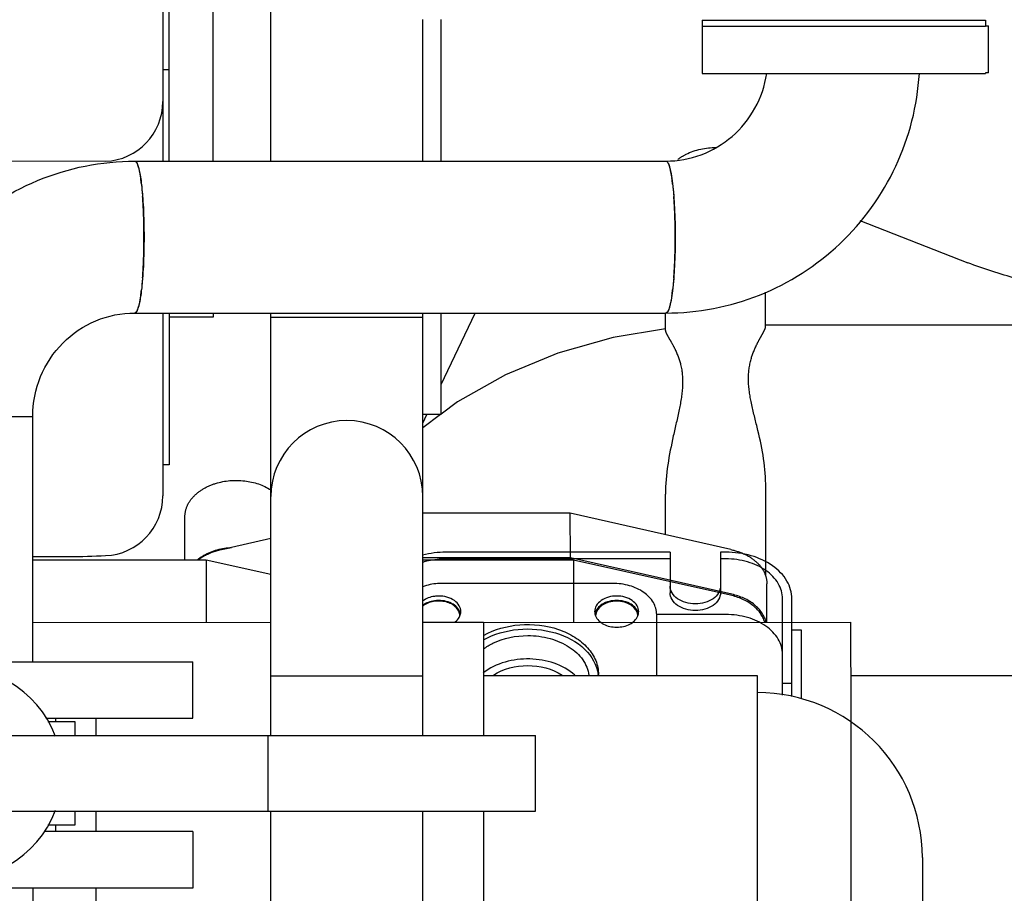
# Model space of a CAD drawing. Header units: millimetres. Extents: x 0 to 1189, y 0 to 841.
# Tile 138 of 140: x 821 to 833, y 86 to 97. Entities that reach past the tile are written whole.
import ezdxf
from ezdxf.enums import TextEntityAlignment as Align

# ---------------------------------------------------------------- set-up
doc = ezdxf.new("R2010")
doc.units = ezdxf.units.MM
doc.header["$LTSCALE"] = 65.395
doc.linetypes.add('PHANTOM', pattern=[0.8, 0.45, -0.05, 0.1, -0.05, 0.1, -0.05])
doc.layers.get('0').update_dxf_attribs({"linetype": 'CONTINUOUS'})
for name, color, linetype in [('25007_153202_10_ABL2929', 7, 'CONTINUOUS'), ('25007_153202_10_T1_PBL2931', 7, 'CONTINUOUS'), ('25007_153202_18_ABL2456', 7, 'CONTINUOUS'), ('25007_153202_18_T1_PBL2476', 7, 'CONTINUOUS'), ('25007_153202_18_T2_PBL2487', 7, 'CONTINUOUS'), ('25007_153202_18_T4_PBL2915', 7, 'CONTINUOUS'), ('25007_153202_19_ABL2364', 7, 'CONTINUOUS'), ('25007_153202_19_T1_PBL2583', 7, 'CONTINUOUS'), ('25007_153202_20_ABL2471', 7, 'CONTINUOUS'), ('25007_153202_20_T1_PBL2483', 7, 'CONTINUOUS'), ('25007_153202_20_T2_PBL2488', 7, 'CONTINUOUS'), ('25007_153700_30_ABL2473', 7, 'CONTINUOUS'), ('25007_153700_30_T2_PBL2474', 7, 'CONTINUOUS'), ('25007_153700_31_ABL2477', 7, 'CONTINUOUS'), ('25007_153700_31_T2_PBL2478', 7, 'CONTINUOUS'), ('ARI_ZESA_DN40_PN16_EPDM_ABL2468', 7, 'CONTINUOUS'), ('BOGEN-S-3D-90-48_3X2_6_PBL2475', 7, 'CONTINUOUS'), ('BOGEN-S-3D-90-48_3X2_6_PBL2484', 7, 'CONTINUOUS'), ('BOGEN-S-3D-90-48_3X2_6_PBL2486', 7, 'CONTINUOUS'), ('BOGEN-S-3D-90-48_3X2_6_PBL2910', 7, 'CONTINUOUS'), ('EN1092-1-01A-DN40-PN16_PBL2466', 7, 'CONTINUOUS'), ('EN1092-1-01A-DN40-PN16_PBL2472', 7, 'CONTINUOUS'), ('links_12_VBL2315', 7, 'CONTINUOUS'), ('N4011-C1-82X39_PBL2930', 7, 'CONTINUOUS'), ('N4011-C90X49_PBL2490', 7, 'CONTINUOUS'), ('N4251-B82X45_PBL2481', 7, 'CONTINUOUS'), ('N4251-B90X57_PBL2493', 7, 'CONTINUOUS')]:
    doc.layers.add(name, color=color, linetype=linetype)
doc.styles.get("Standard").update_dxf_attribs({"font": 'txt', "width": 0.6})
doc.dimstyles.new('DIMSTYLE_1', dxfattribs={"dimtxt": 3.5, "dimasz": 3.5, "dimexe": 1.8, "dimexo": 0, "dimgap": 0.875, "dimtad": 1, "dimlfac": 25, "dimdsep": 46, "dimtxsty": 'STANDARD', "dimblk": '_FILLED', "dimblk1": '_FILLED', "dimblk2": '_FILLED', "dimcen": 0.09, "dimadec": 0, "dimazin": 0, "dimtp": 2, "dimtm": 2, "dimtfac": 1, "dimtofl": 0, "dimtmove": 0, "dimatfit": 3, "dimldrblk": '_FILLED', "dimfxl": 1, "dimtolj": 1, "dimarcsym": 0})

# ---------------------------------------------------------------- blocks, each defined once
blk = doc.blocks.new('_FILLED')
at = {"color": 0, "linetype": 'BYBLOCK'}
blk.add_solid([(0, 0), (-1, 0.1671), (-1, -0.1671)], dxfattribs=at)
blk = doc.blocks.new('*D4')
at = {"color": 2, "linetype": 'CONTINUOUS'}
for p, q in [((837.6, 86.448), (837.6, 27.8)), ((650, 71.6), (650, 27.8)), ((650, 29.6), (743.8, 29.6)), ((837.6, 29.6), (743.8, 29.6))]:
    blk.add_line(p, q, dxfattribs=at)
at = {"color": 2, "linetype": 'CONTINUOUS', "xscale": 3.5, "yscale": 3.5, "zscale": 3.5, "rotation": 180}
blk.add_blockref('_FILLED', (650, 29.6), dxfattribs=at)
at = {"color": 2, "linetype": 'CONTINUOUS', "xscale": 3.5, "yscale": 3.5, "zscale": 3.5}
blk.add_blockref('_FILLED', (837.6, 29.6), dxfattribs=at)
at = {"color": 2, "linetype": 'CONTINUOUS', "width": 0.690476}
blk.add_text('4690', height=3.5, dxfattribs=at).set_placement((743.8, 30.475), align=Align.CENTER)
blk = doc.blocks.new('EN1092-1-01A-DN40-PN16_PBL2466', base_point=(819.72, 86.37))
at = {"layer": 'EN1092-1-01A-DN40-PN16_PBL2466', "color": 7, "linetype": 'CONTINUOUS'}
for p, q in [((818.58, 86.73), (816.72, 86.73)), ((816.72, 86.73), (816.72, 86.01)), ((822.72, 86.73), (820.829, 86.73)), ((822.72, 86.73), (822.72, 86.01)), ((822.72, 86.01), (816.72, 86.01))]:
    blk.add_line(p, q, dxfattribs=at)
blk = doc.blocks.new('25007_153202_19_T1_PBL2583', base_point=(819.72, 77.50994))
at = {"layer": '25007_153202_19_T1_PBL2583', "color": 7, "linetype": 'CONTINUOUS'}
blk.add_line((820.686, 86.00988), (820.686, 83.99), dxfattribs=at)
blk = doc.blocks.new('25007_153202_19_ABL2364', base_point=(819.72, 76.14994))
at = {"layer": '25007_153202_19_T1_PBL2583'}
blk.add_blockref('25007_153202_19_T1_PBL2583', (819.72, 77.50994), dxfattribs=at)
at = {"layer": 'EN1092-1-01A-DN40-PN16_PBL2466'}
blk.add_blockref('EN1092-1-01A-DN40-PN16_PBL2466', (819.72, 86.36988), dxfattribs=at)
blk = doc.blocks.new('BOGEN-S-3D-90-48_3X2_6_PBL2475', base_point=(824.68, 89.85))
at = {"layer": 'BOGEN-S-3D-90-48_3X2_6_PBL2475', "color": 7, "linetype": 'CONTINUOUS'}
for p, q in [((823.714, 88.71), (823.714, 90.99)), ((825.646, 88.71), (825.646, 90.99)), ((823.714, 88.71), (825.646, 88.71))]:
    blk.add_line(p, q, dxfattribs=at)
blk.add_arc((824.68, 90.99), 0.966, 0, 180, dxfattribs=at)
blk = doc.blocks.new('25007_153202_18_T1_PBL2476', base_point=(824.68, 84.93))
at = {"layer": '25007_153202_18_T1_PBL2476', "color": 7, "linetype": 'CONTINUOUS'}
for p, q in [((823.714, 88.71), (825.646, 88.71)), ((823.714, 87.94988), (823.714, 88.71)), ((825.646, 87.94988), (825.646, 88.71)), ((823.714, 83.99), (823.714, 86.98988)), ((825.646, 83.99), (825.646, 86.98988)), ((823.714, 81.15), (823.714, 82.79)), ((825.646, 81.15), (825.646, 82.79))]:
    blk.add_line(p, q, dxfattribs=at)
blk = doc.blocks.new('BOGEN-S-3D-90-48_3X2_6_PBL2486', base_point=(824.68, 92.13))
at = {"layer": 'BOGEN-S-3D-90-48_3X2_6_PBL2486', "color": 7, "linetype": 'CONTINUOUS'}
for p, q in [((823.714, 93.27), (825.646, 93.27)), ((823.714, 90.99), (823.714, 93.27)), ((825.646, 90.99), (825.646, 93.27))]:
    blk.add_line(p, q, dxfattribs=at)
blk = doc.blocks.new('25007_153202_18_T2_PBL2487', base_point=(824.68, 98.99))
at = {"layer": '25007_153202_18_T2_PBL2487', "color": 7, "linetype": 'CONTINUOUS'}
for p, q in [((823.714, 95.256), (823.714, 98.796)), ((825.646, 95.256), (825.646, 97.058)), ((823.714, 93.27), (823.714, 93.324)), ((825.646, 93.27), (825.646, 93.324)), ((823.714, 93.27), (825.646, 93.27))]:
    blk.add_line(p, q, dxfattribs=at)
blk = doc.blocks.new('25007_153202_18_T4_PBL2915', base_point=(824.68, 90.507))
at = {"layer": '25007_153202_18_T4_PBL2915', "color": 7, "linetype": 'CONTINUOUS'}
blk.add_arc((824.68, 90.99), 0.966, 0, 180, dxfattribs=at)
blk = doc.blocks.new('25007_153202_18_ABL2456', base_point=(829.28, 95.65))
at = {"layer": '25007_153202_18_T1_PBL2476'}
blk.add_blockref('25007_153202_18_T1_PBL2476', (824.68, 84.93), dxfattribs=at)
at = {"layer": '25007_153202_18_T2_PBL2487'}
blk.add_blockref('25007_153202_18_T2_PBL2487', (824.68, 98.99), dxfattribs=at)
at = {"layer": '25007_153202_18_T4_PBL2915'}
blk.add_blockref('25007_153202_18_T4_PBL2915', (824.68, 90.507), dxfattribs=at)
at = {"layer": 'BOGEN-S-3D-90-48_3X2_6_PBL2475'}
blk.add_blockref('BOGEN-S-3D-90-48_3X2_6_PBL2475', (824.68, 89.85), dxfattribs=at)
at = {"layer": 'BOGEN-S-3D-90-48_3X2_6_PBL2486'}
blk.add_blockref('BOGEN-S-3D-90-48_3X2_6_PBL2486', (824.68, 92.13), dxfattribs=at)
blk = doc.blocks.new('ARI_ZESA_DN40_PN16_T1_EPDM_PBL2469', base_point=(819.372, 87.47))
at = {"layer": 'ARI_ZESA_DN40_PN16_T1_EPDM_PBL2469', "color": 7, "linetype": 'CONTINUOUS'}
for p, q in [((818.46, 88.13), (818.46, 88.17)), ((820.98, 88.13), (820.98, 88.17)), ((818.22, 88.13), (818.562, 88.13)), ((818.22, 88.13), (818.22, 87.71)), ((820.878, 88.13), (821.22, 88.13)), ((821.22, 88.13), (821.22, 87.95)), ((817.524, 87.71), (818.406, 87.71)), ((817.524, 87.71), (817.524, 87.23)), ((818.406, 87.23), (817.524, 87.23)), ((818.22, 87.23), (818.22, 86.81)), ((821.22, 86.99), (821.22, 86.81)), ((818.562, 86.81), (818.22, 86.81)), ((818.46, 86.73), (818.46, 86.81)), ((821.22, 86.81), (820.878, 86.81)), ((820.98, 86.73), (820.98, 86.81))]:
    blk.add_line(p, q, dxfattribs=at)
blk.add_arc((819.72, 87.47), 1.34, 20.388, 339.612, dxfattribs=at)
blk = doc.blocks.new('ARI_ZESA_DN40_PN16_T2_EPDM_PBL2470', base_point=(823.08, 87.46988))
at = {"layer": 'ARI_ZESA_DN40_PN16_T2_EPDM_PBL2470', "color": 7, "linetype": 'CONTINUOUS'}
for p, q in [((819.56, 87.94988), (819.08, 87.46988)), ((819.56, 87.94988), (827.08, 87.94988)), ((819.72, 87.94988), (819.72, 86.98988)), ((823.68, 86.98988), (823.68, 87.94988)), ((827.08, 86.98988), (827.08, 87.94988)), ((819.08, 87.46988), (819.56, 86.98988)), ((819.56, 86.98988), (827.08, 86.98988))]:
    blk.add_line(p, q, dxfattribs=at)
blk = doc.blocks.new('ARI_ZESA_DN40_PN16_EPDM_ABL2468', base_point=(822.302, 87.47))
at = {"layer": 'ARI_ZESA_DN40_PN16_T1_EPDM_PBL2469'}
blk.add_blockref('ARI_ZESA_DN40_PN16_T1_EPDM_PBL2469', (819.372, 87.47), dxfattribs=at)
at = {"layer": 'ARI_ZESA_DN40_PN16_T2_EPDM_PBL2470'}
blk.add_blockref('ARI_ZESA_DN40_PN16_T2_EPDM_PBL2470', (823.08, 87.47), dxfattribs=at)
blk = doc.blocks.new('EN1092-1-01A-DN40-PN16_PBL2472', base_point=(819.72, 88.53))
at = {"layer": 'EN1092-1-01A-DN40-PN16_PBL2472', "color": 7, "linetype": 'CONTINUOUS'}
for p, q in [((816.72, 88.89), (822.72, 88.89)), ((816.72, 88.17), (816.72, 88.89)), ((822.72, 88.17), (822.72, 88.89)), ((816.72, 88.17), (818.586, 88.17)), ((820.854, 88.17), (822.72, 88.17))]:
    blk.add_line(p, q, dxfattribs=at)
blk = doc.blocks.new('25007_153202_20_T1_PBL2483', base_point=(819.72, 90.45))
at = {"layer": '25007_153202_20_T1_PBL2483', "color": 7, "linetype": 'CONTINUOUS'}
for p, q in [((818.754, 92.01), (820.686, 92.01)), ((818.754, 88.89), (818.754, 92.01)), ((820.686, 88.89), (820.686, 92.01))]:
    blk.add_line(p, q, dxfattribs=at)
blk = doc.blocks.new('BOGEN-S-3D-90-48_3X2_6_PBL2484', base_point=(820.427, 93.633))
at = {"layer": 'BOGEN-S-3D-90-48_3X2_6_PBL2484', "color": 7, "linetype": 'CONTINUOUS'}
blk.add_line((818.754, 92.01), (820.686, 92.01), dxfattribs=at)
for points, knots in [([(818.754, 92.01), (818.754, 92.432), (818.922, 93.284), (819.639, 94.363), (820.712, 95.086), (821.563, 95.256), (821.983, 95.256)], [0, 0, 0, 0, 0.250431, 0.500609, 0.75043, 1, 1, 1, 1]), ([(821.983, 95.256), (821.993, 95.256), (822.015, 95.228), (822.031, 95.173), (822.052, 95.083), (822.076, 94.91), (822.096, 94.641), (822.101, 94.413), (822.101, 94.29)], [0, 0, 0, 0, 0.029949, 0.090031, 0.182891, 0.306069, 0.624968, 1, 1, 1, 1]), ([(822.101, 94.29), (822.101, 94.167), (822.096, 93.939), (822.076, 93.67), (822.052, 93.497), (822.031, 93.407), (822.015, 93.352), (821.993, 93.324), (821.983, 93.324)], [0, 0, 0, 0, 0.375032, 0.693931, 0.81711, 0.909969, 0.970051, 1, 1, 1, 1]), ([(820.686, 92.01), (820.686, 92.181), (820.754, 92.527), (821.043, 92.964), (821.474, 93.256), (821.815, 93.324), (821.983, 93.324)], [0, 0, 0, 0, 0.252571, 0.503646, 0.752585, 1, 1, 1, 1])]:
    blk.add_open_spline(points, degree=3, knots=knots, dxfattribs=at)
blk = doc.blocks.new('25007_153202_20_T2_PBL2488', base_point=(825.419, 94.29))
at = {"layer": '25007_153202_20_T2_PBL2488', "color": 7, "linetype": 'CONTINUOUS'}
for p, q in [((821.983, 95.256), (828.737, 95.256)), ((821.983, 93.324), (828.737, 93.324))]:
    blk.add_line(p, q, dxfattribs=at)
for centre, radius, start, end in [((819.551, 94.667), 2.534, 6.6641, 8.3456), ((816.825, 94.402), 5.273, 3.4298, 4.412), ((815.622, 94.331), 6.478, 1.552, 3.4224), ((814.58, 94.296), 7.52, 1.0308, 1.6033), ((814.257, 94.29), 7.843, 359.9973, 1.0301), ((814.257, 94.29), 7.843, 358.9699, 0.0027), ((815.351, 94.261), 6.749, 356.6152, 358.4104), ((814.58, 94.284), 7.52, 358.3967, 358.9692), ((816.825, 94.178), 5.273, 355.588, 356.5702), ((819.551, 93.913), 2.534, 351.6544, 353.3359)]:
    blk.add_arc(centre, radius, start, end, dxfattribs=at)
for points, knots in [([(821.983, 95.256), (821.984, 95.256), (821.987, 95.255), (821.99, 95.254), (821.991, 95.253)], [0, 0, 0, 0, 0.480933, 1, 1, 1, 1]), ([(821.991, 95.253), (821.993, 95.253), (821.995, 95.251), (821.997, 95.249), (821.998, 95.248)], [0, 0, 0, 0, 0.473389, 1, 1, 1, 1]), ([(821.998, 95.248), (822.001, 95.245), (822.014, 95.227), (822.021, 95.204), (822.027, 95.186)], [0, 0, 0, 0, 0.177772, 1, 1, 1, 1]), ([(828.737, 95.256), (828.747, 95.256), (828.769, 95.228), (828.786, 95.173), (828.806, 95.083), (828.83, 94.91), (828.85, 94.641), (828.855, 94.413), (828.855, 94.29)], [0, 0, 0, 0, 0.029949, 0.090032, 0.182892, 0.306069, 0.624966, 1, 1, 1, 1]), ([(822.038, 95.144), (822.04, 95.136), (822.048, 95.1), (822.054, 95.063), (822.058, 95.035)], [0, 0, 0, 0, 0.222204, 1, 1, 1, 1]), ([(822.068, 94.961), (822.069, 94.949), (822.075, 94.898), (822.079, 94.847), (822.082, 94.808)], [0, 0, 0, 0, 0.235124, 1, 1, 1, 1]), ([(828.855, 94.29), (828.855, 94.167), (828.85, 93.939), (828.83, 93.67), (828.806, 93.497), (828.786, 93.407), (828.769, 93.352), (828.747, 93.324), (828.737, 93.324)], [0, 0, 0, 0, 0.375034, 0.693931, 0.817108, 0.909968, 0.970051, 1, 1, 1, 1]), ([(822.082, 93.772), (822.081, 93.758), (822.077, 93.707), (822.072, 93.656), (822.068, 93.619)], [0, 0, 0, 0, 0.264271, 1, 1, 1, 1]), ([(822.058, 93.545), (822.056, 93.535), (822.051, 93.498), (822.044, 93.461), (822.038, 93.435)], [0, 0, 0, 0, 0.277292, 1, 1, 1, 1]), ([(821.991, 93.326), (821.99, 93.326), (821.987, 93.324), (821.984, 93.324), (821.983, 93.324)], [0, 0, 0, 0, 0.519067, 1, 1, 1, 1]), ([(821.998, 93.331), (821.997, 93.33), (821.995, 93.329), (821.993, 93.327), (821.991, 93.326)], [0, 0, 0, 0, 0.526611, 1, 1, 1, 1]), ([(822.027, 93.394), (822.025, 93.386), (822.017, 93.365), (822.008, 93.343), (821.998, 93.331)], [0, 0, 0, 0, 0.325586, 1, 1, 1, 1])]:
    blk.add_open_spline(points, degree=3, knots=knots, dxfattribs=at)
for points in [[(822.027, 95.186), (822.031, 95.172), (822.035, 95.159), (822.038, 95.144)], [(822.038, 93.435), (822.035, 93.421), (822.031, 93.407), (822.027, 93.394)]]:
    blk.add_open_spline(points, degree=3, dxfattribs=at)
blk = doc.blocks.new('N4011-C90X49_PBL2490', base_point=(831, 96.67))
at = {"layer": 'N4011-C90X49_PBL2490', "color": 7, "linetype": 'CONTINUOUS'}
for p, q in [((829.2, 96.97), (832.8, 96.97)), ((829.2, 96.97), (829.2, 96.37)), ((829.2, 96.37), (832.8, 96.37)), ((832.8, 96.378), (832.8, 96.37))]:
    blk.add_line(p, q, dxfattribs=at)
blk = doc.blocks.new('BOGEN-S-3D-90-48_3X2_6_PBL2910', base_point=(830.349, 94.846))
at = {"layer": 'BOGEN-S-3D-90-48_3X2_6_PBL2910', "color": 7, "linetype": 'CONTINUOUS'}
for centre, radius, start, end in [((826.306, 94.667), 2.533, 6.6638, 8.3459), ((823.582, 94.402), 5.271, 3.4296, 4.4123), ((822.374, 94.331), 6.481, 1.5525, 3.422), ((821.343, 94.296), 7.513, 1.0303, 1.6034), ((821.008, 94.29), 7.847, 359.9976, 1.0299), ((821.008, 94.29), 7.847, 358.9701, 0.0024), ((822.106, 94.261), 6.749, 356.6151, 358.4104), ((821.343, 94.284), 7.513, 358.3966, 358.9697), ((823.582, 94.177), 5.271, 355.5877, 356.5704), ((826.306, 93.913), 2.533, 351.6541, 353.3362)]:
    blk.add_arc(centre, radius, start, end, dxfattribs=at)
for points, knots in [([(828.737, 93.324), (829.141, 93.324), (829.958, 93.48), (831.003, 94.15), (831.731, 95.157), (831.935, 95.964), (831.96, 96.369)], [0, 0, 0, 0, 0.249586, 0.499407, 0.749569, 1, 1, 1, 1]), ([(828.737, 95.256), (828.889, 95.256), (829.196, 95.311), (829.598, 95.55), (829.894, 95.916), (829.996, 96.215), (830.019, 96.368)], [0, 0, 0, 0, 0.247668, 0.496616, 0.747488, 1, 1, 1, 1]), ([(828.737, 95.256), (828.739, 95.256), (828.742, 95.255), (828.745, 95.254), (828.746, 95.253)], [0, 0, 0, 0, 0.480946, 1, 1, 1, 1]), ([(828.746, 95.253), (828.747, 95.253), (828.749, 95.251), (828.751, 95.249), (828.752, 95.248)], [0, 0, 0, 0, 0.473359, 1, 1, 1, 1]), ([(828.752, 95.248), (828.755, 95.245), (828.769, 95.227), (828.776, 95.204), (828.781, 95.186)], [0, 0, 0, 0, 0.177786, 1, 1, 1, 1]), ([(828.792, 95.144), (828.794, 95.136), (828.802, 95.1), (828.808, 95.063), (828.812, 95.035)], [0, 0, 0, 0, 0.222195, 1, 1, 1, 1]), ([(828.822, 94.961), (828.824, 94.949), (828.829, 94.898), (828.834, 94.847), (828.837, 94.808)], [0, 0, 0, 0, 0.235126, 1, 1, 1, 1]), ([(828.837, 93.772), (828.836, 93.758), (828.832, 93.707), (828.827, 93.656), (828.822, 93.619)], [0, 0, 0, 0, 0.264275, 1, 1, 1, 1]), ([(828.812, 93.545), (828.811, 93.535), (828.805, 93.498), (828.798, 93.461), (828.792, 93.435)], [0, 0, 0, 0, 0.27729, 1, 1, 1, 1]), ([(828.746, 93.326), (828.745, 93.326), (828.742, 93.324), (828.739, 93.324), (828.737, 93.324)], [0, 0, 0, 0, 0.519054, 1, 1, 1, 1]), ([(828.752, 93.331), (828.751, 93.33), (828.749, 93.329), (828.747, 93.327), (828.746, 93.326)], [0, 0, 0, 0, 0.526641, 1, 1, 1, 1]), ([(828.781, 93.394), (828.779, 93.386), (828.772, 93.365), (828.763, 93.343), (828.752, 93.331)], [0, 0, 0, 0, 0.325569, 1, 1, 1, 1])]:
    blk.add_open_spline(points, degree=3, knots=knots, dxfattribs=at)
for points in [[(828.781, 95.186), (828.786, 95.172), (828.789, 95.159), (828.792, 95.144)], [(828.792, 93.435), (828.789, 93.421), (828.786, 93.407), (828.781, 93.394)]]:
    blk.add_open_spline(points, degree=3, dxfattribs=at)
blk = doc.blocks.new('25007_153202_20_ABL2471', base_point=(824.76, 92.57))
at = {"layer": '25007_153202_20_T1_PBL2483'}
blk.add_blockref('25007_153202_20_T1_PBL2483', (819.72, 90.45), dxfattribs=at)
at = {"layer": '25007_153202_20_T2_PBL2488'}
blk.add_blockref('25007_153202_20_T2_PBL2488', (825.419, 94.29), dxfattribs=at)
at = {"layer": 'BOGEN-S-3D-90-48_3X2_6_PBL2484'}
blk.add_blockref('BOGEN-S-3D-90-48_3X2_6_PBL2484', (820.427, 93.633), dxfattribs=at)
at = {"layer": 'BOGEN-S-3D-90-48_3X2_6_PBL2910'}
blk.add_blockref('BOGEN-S-3D-90-48_3X2_6_PBL2910', (830.349, 94.846), dxfattribs=at)
at = {"layer": 'EN1092-1-01A-DN40-PN16_PBL2472'}
blk.add_blockref('EN1092-1-01A-DN40-PN16_PBL2472', (819.72, 88.53), dxfattribs=at)
at = {"layer": 'N4011-C90X49_PBL2490'}
blk.add_blockref('N4011-C90X49_PBL2490', (831, 96.67), dxfattribs=at)
blk = doc.blocks.new('25007_153700_30_T2_PBL2474', base_point=(827.992, 89.374))
at = {"layer": '25007_153700_30_T2_PBL2474', "color": 7, "linetype": 'CONTINUOUS'}
for p, q in [((828.791, 90.282), (825.94, 90.282)), ((828.791, 90.282), (828.791, 89.766)), ((829.5, 90.282), (829.431, 90.282)), ((829.431, 90.282), (829.431, 89.766)), ((828.791, 90.197), (825.94, 90.197)), ((829.5, 90.197), (829.431, 90.197)), ((830.22, 88.465), (830.22, 89.688)), ((830.34, 88.613), (830.34, 89.688)), ((829.5, 89.49), (828.62, 89.49)), ((830.34, 88.613), (830.22, 88.613))]:
    blk.add_line(p, q, dxfattribs=at)
blk.add_open_spline([(825.94, 90.282), (825.84, 90.282), (825.74, 90.27), (825.644, 90.244)], degree=3, dxfattribs=at)
for points, knots in [([(830.34, 89.688), (830.34, 89.767), (830.289, 89.936), (830.093, 90.13), (829.818, 90.254), (829.608, 90.282), (829.5, 90.282)], [0, 0, 0, 0, 0.209467, 0.444656, 0.712031, 1, 1, 1, 1]), ([(825.94, 90.197), (825.865, 90.197), (825.765, 90.186), (825.669, 90.16), (825.646, 90.153)], [0, 0, 0, 0, 0.754398, 1, 1, 1, 1]), ([(830.22, 89.688), (830.22, 89.756), (830.176, 89.901), (830.008, 90.067), (829.773, 90.173), (829.593, 90.197), (829.5, 90.197)], [0, 0, 0, 0, 0.209467, 0.444656, 0.712031, 1, 1, 1, 1]), ([(829.431, 89.851), (829.431, 89.821), (829.412, 89.757), (829.337, 89.683), (829.232, 89.635), (829.111, 89.619), (828.99, 89.635), (828.885, 89.683), (828.811, 89.757), (828.791, 89.821), (828.791, 89.851)], [0, 0, 0, 0, 0.104733, 0.222328, 0.356015, 0.5, 0.643985, 0.777672, 0.895267, 1, 1, 1, 1]), ([(829.431, 89.766), (829.431, 89.736), (829.412, 89.672), (829.337, 89.598), (829.232, 89.551), (829.111, 89.534), (828.99, 89.551), (828.885, 89.598), (828.811, 89.672), (828.791, 89.736), (828.791, 89.766)], [0, 0, 0, 0, 0.104733, 0.222328, 0.356015, 0.5, 0.643985, 0.777672, 0.895267, 1, 1, 1, 1]), ([(830.22, 88.981), (830.22, 89.049), (830.176, 89.194), (830.008, 89.359), (829.773, 89.466), (829.593, 89.49), (829.5, 89.49)], [0, 0, 0, 0, 0.209467, 0.444656, 0.712031, 1, 1, 1, 1])]:
    blk.add_open_spline(points, degree=3, knots=knots, dxfattribs=at)
blk = doc.blocks.new('25007_153700_30_ABL2473', base_point=(827.992, 89.374))
at = {"layer": '25007_153700_30_T2_PBL2474'}
blk.add_blockref('25007_153700_30_T2_PBL2474', (827.992, 89.374), dxfattribs=at)
blk = doc.blocks.new('25007_153700_31_T2_PBL2478', base_point=(830.4, 88.854))
at = {"layer": '25007_153700_31_T2_PBL2478', "color": 7, "linetype": 'CONTINUOUS'}
for p, q in [((830.46, 89.292), (830.34, 89.292)), ((830.34, 88.446), (830.34, 89.292)), ((830.46, 88.416), (830.46, 89.292))]:
    blk.add_line(p, q, dxfattribs=at)
blk = doc.blocks.new('25007_153700_31_ABL2477', base_point=(830.4, 88.854))
at = {"layer": '25007_153700_31_T2_PBL2478'}
blk.add_blockref('25007_153700_31_T2_PBL2478', (830.4, 88.854), dxfattribs=at)
blk = doc.blocks.new('N4251-B82X45_PBL2481', base_point=(827.133, 89.301))
at = {"layer": 'N4251-B82X45_PBL2481', "color": 7, "linetype": 'CONTINUOUS'}
for p, q in [((828.06, 89.886), (825.9, 89.886)), ((828.62, 88.716), (828.62, 89.49))]:
    blk.add_line(p, q, dxfattribs=at)
for centre, radius, start, end in [((825.973, 89.531), 0.156, 337.4225, 338.0808), ((827.987, 89.531), 0.156, 201.9192, 202.5775), ((828.236, 89.531), 0.156, 337.4225, 338.0808), ((827.425, 88.67), 0.455, 7.1638, 7.4659), ((827.426, 88.67), 0.454, 5.8476, 7.1642), ((827.43, 88.727), 0.45, 358.6446, 359.9999)]:
    blk.add_arc(centre, radius, start, end, dxfattribs=at)
for points, knots in [([(825.9, 89.886), (825.878, 89.886), (825.792, 89.883), (825.706, 89.865), (825.646, 89.843)], [0, 0, 0, 0, 0.254775, 1, 1, 1, 1]), ([(828.62, 89.49), (828.62, 89.543), (828.586, 89.655), (828.455, 89.785), (828.272, 89.867), (828.132, 89.886), (828.06, 89.886)], [0, 0, 0, 0, 0.209467, 0.444656, 0.71203, 1, 1, 1, 1]), ([(825.849, 89.725), (825.83, 89.725), (825.759, 89.72), (825.688, 89.694), (825.646, 89.663)], [0, 0, 0, 0, 0.264057, 1, 1, 1, 1]), ([(825.849, 89.668), (825.83, 89.668), (825.759, 89.663), (825.688, 89.638), (825.646, 89.607)], [0, 0, 0, 0, 0.264057, 1, 1, 1, 1]), ([(826.129, 89.527), (826.129, 89.553), (826.112, 89.609), (826.021, 89.699), (825.917, 89.725), (825.849, 89.725)], [0, 0, 0, 0, 0.210794, 0.447473, 1, 1, 1, 1]), ([(826.126, 89.498), (826.116, 89.548), (826.029, 89.644), (825.912, 89.668), (825.849, 89.668)], [0, 0, 0, 0, 0.447307, 1, 1, 1, 1]), ([(828.111, 89.725), (828.043, 89.725), (827.939, 89.699), (827.848, 89.609), (827.831, 89.553), (827.831, 89.527)], [0, 0, 0, 0, 0.552527, 0.789206, 1, 1, 1, 1]), ([(828.111, 89.668), (828.048, 89.668), (827.931, 89.644), (827.844, 89.548), (827.834, 89.498)], [0, 0, 0, 0, 0.552693, 1, 1, 1, 1]), ([(828.391, 89.527), (828.391, 89.553), (828.374, 89.609), (828.284, 89.699), (828.18, 89.725), (828.111, 89.725)], [0, 0, 0, 0, 0.210794, 0.447473, 1, 1, 1, 1]), ([(828.388, 89.498), (828.378, 89.548), (828.292, 89.644), (828.175, 89.668), (828.111, 89.668)], [0, 0, 0, 0, 0.447307, 1, 1, 1, 1]), ([(826.053, 89.391), (826.06, 89.397), (826.086, 89.419), (826.108, 89.447), (826.117, 89.471)], [0, 0, 0, 0, 0.266513, 1, 1, 1, 1]), ([(827.843, 89.471), (827.861, 89.426), (827.947, 89.35), (828.054, 89.329), (828.111, 89.329)], [0, 0, 0, 0, 0.455093, 1, 1, 1, 1]), ([(828.111, 89.329), (828.169, 89.329), (828.276, 89.35), (828.362, 89.426), (828.38, 89.471)], [0, 0, 0, 0, 0.544907, 1, 1, 1, 1]), ([(826.418, 89.224), (826.557, 89.302), (826.882, 89.391), (827.292, 89.345), (827.579, 89.213), (827.745, 89.077), (827.854, 88.912), (827.88, 88.787), (827.88, 88.727)], [0, 0, 0, 0, 0.268, 0.54452, 0.67385, 0.792194, 0.899605, 1, 1, 1, 1]), ([(826.418, 89.167), (826.551, 89.242), (826.862, 89.33), (827.324, 89.288), (827.713, 89.093), (827.861, 88.847), (827.876, 88.729)], [0, 0, 0, 0, 0.266446, 0.542689, 0.791895, 1, 1, 1, 1])]:
    blk.add_open_spline(points, degree=3, knots=knots, dxfattribs=at)
for points in [[(826.118, 89.472), (826.125, 89.49), (826.129, 89.508), (826.129, 89.527)], [(827.831, 89.527), (827.831, 89.508), (827.835, 89.49), (827.842, 89.472)], [(828.381, 89.472), (828.388, 89.49), (828.391, 89.508), (828.391, 89.527)]]:
    blk.add_open_spline(points, degree=3, dxfattribs=at)
blk = doc.blocks.new('N4251-B90X57_PBL2493', base_point=(831, 97.01))
at = {"layer": 'N4251-B90X57_PBL2493', "color": 7, "linetype": 'CONTINUOUS'}
for p, q in [((829.2, 97.05), (832.8, 97.05)), ((829.2, 97.05), (829.2, 96.97)), ((832.8, 97.05), (832.8, 96.978)), ((829.2, 96.97), (832.8, 96.97))]:
    blk.add_line(p, q, dxfattribs=at)
blk = doc.blocks.new('N4011-C1-82X39_PBL2930', base_point=(827.013, 89.189))
at = {"layer": 'N4011-C1-82X39_PBL2930', "color": 7, "linetype": 'CONTINUOUS'}
for points, knots in [([(826.119, 89.474), (826.117, 89.514), (826.071, 89.599), (825.938, 89.661), (825.784, 89.667), (825.684, 89.627), (825.646, 89.596)], [0, 0, 0, 0, 0.207482, 0.460414, 0.740051, 1, 1, 1, 1]), ([(826.418, 89.052), (826.455, 89.08), (826.626, 89.181), (826.829, 89.222), (826.98, 89.222)], [0, 0, 0, 0, 0.235034, 1, 1, 1, 1]), ([(826.98, 89.222), (827.075, 89.222), (827.261, 89.198), (827.507, 89.093), (827.689, 88.931), (827.749, 88.786), (827.757, 88.716)], [0, 0, 0, 0, 0.28535, 0.552251, 0.789399, 1, 1, 1, 1])]:
    blk.add_open_spline(points, degree=3, knots=knots, dxfattribs=at)
blk.add_open_spline([(828.381, 89.474), (828.378, 89.583), (828.111, 89.738), (827.845, 89.583), (827.841, 89.474)], degree=3, dxfattribs=at)
blk = doc.blocks.new('25007_153202_10_T1_PBL2931', base_point=(826.997, 88.821))
at = {"layer": '25007_153202_10_T1_PBL2931', "color": 7, "linetype": 'CONTINUOUS'}
for points, knots in [([(827.579, 88.718), (827.429, 88.854), (827.004, 88.985), (826.577, 88.874), (826.415, 88.747)], [0, 0, 0, 0, 0.496326, 1, 1, 1, 1]), ([(826.543, 88.718), (826.669, 88.801), (826.98, 88.878), (827.29, 88.801), (827.416, 88.718)], [0, 0, 0, 0, 0.499973, 1, 1, 1, 1])]:
    blk.add_open_spline(points, degree=3, knots=knots, dxfattribs=at)
blk = doc.blocks.new('25007_153202_10_ABL2929', base_point=(827.013, 89.189))
at = {"layer": '25007_153202_10_T1_PBL2931'}
blk.add_blockref('25007_153202_10_T1_PBL2931', (826.997, 88.821), dxfattribs=at)
at = {"layer": 'N4011-C1-82X39_PBL2930'}
blk.add_blockref('N4011-C1-82X39_PBL2930', (827.013, 89.189), dxfattribs=at)
blk = doc.blocks.new('9M25C_GENSET_STD_VERROHRUNG_ABL2320', base_point=(809.24, 86.485))
at = {"layer": '25007_153202_10_ABL2929'}
blk.add_blockref('25007_153202_10_ABL2929', (827.013, 89.189), dxfattribs=at)
at = {"layer": '25007_153202_18_ABL2456'}
blk.add_blockref('25007_153202_18_ABL2456', (829.28, 95.65), dxfattribs=at)
at = {"layer": '25007_153202_19_ABL2364'}
blk.add_blockref('25007_153202_19_ABL2364', (819.72, 76.15), dxfattribs=at)
at = {"layer": '25007_153202_20_ABL2471'}
blk.add_blockref('25007_153202_20_ABL2471', (824.76, 92.57), dxfattribs=at)
at = {"layer": '25007_153700_30_ABL2473'}
blk.add_blockref('25007_153700_30_ABL2473', (827.992, 89.374), dxfattribs=at)
at = {"layer": '25007_153700_31_ABL2477'}
blk.add_blockref('25007_153700_31_ABL2477', (830.4, 88.854), dxfattribs=at)
at = {"layer": 'ARI_ZESA_DN40_PN16_EPDM_ABL2468'}
blk.add_blockref('ARI_ZESA_DN40_PN16_EPDM_ABL2468', (822.302, 87.47), dxfattribs=at)
at = {"layer": 'N4251-B82X45_PBL2481'}
blk.add_blockref('N4251-B82X45_PBL2481', (827.133, 89.301), dxfattribs=at)
at = {"layer": 'N4251-B90X57_PBL2493'}
blk.add_blockref('N4251-B90X57_PBL2493', (831, 97.01), dxfattribs=at)
blk = doc.blocks.new('25007_641000_05_SIMPLE1_T3_E_PBL2352', base_point=(829.671, 90.939))
at = {"layer": '25007_641000_05_SIMPLE1_T3_E_PBL2352', "color": 8, "linetype": 'PHANTOM'}
for p, q in [((835.919, 94.526), (835.92, 95.25)), ((835.92, 95.25), (836.72, 95.25)), ((835.92, 95.25), (835.92, 94.526)), ((836.72, 95.25), (836.72, 94.423)), ((831.205, 94.5), (832.578, 93.963)), ((835.919, 94.525), (835.919, 94.526)), ((835.92, 93.826), (835.919, 94.525)), ((835.92, 94.526), (835.921, 93.962)), ((836.72, 94.423), (836.721, 93.826)), ((835.921, 93.962), (835.921, 93.826)), ((835.919, 93.661), (835.919, 93.826)), ((835.92, 93.827), (835.92, 93.826)), ((835.921, 93.826), (835.921, 91.98)), ((836.721, 93.826), (836.721, 91.877)), ((835.92, 93.661), (835.921, 92.577)), ((830.005, 93.149), (830.005, 93.588)), ((825.88, 92.417), (826.312, 93.324)), ((828.731, 93.101), (828.731, 93.324)), ((832.881, 93.169), (830.005, 93.169)), ((833.52, 93.133), (833.521, 89.209)), ((825.87, 92.032), (825.646, 91.864)), ((825.646, 91.925), (825.697, 92.032)), ((835.921, 91.98), (835.921, 91.877)), ((835.921, 91.877), (835.922, 89.822)), ((836.721, 91.877), (836.722, 89.822)), ((830.006, 89.978), (830.006, 91.15)), ((828.732, 90.503), (828.732, 91.02)), ((827.521, 90.777), (825.646, 90.777)), ((829.564, 90.315), (827.521, 90.777)), ((827.522, 90.211), (827.521, 90.777)), ((822.621, 90.18), (822.621, 90.735)), ((823.714, 90.458), (823.213, 90.344)), ((823.066, 90.311), (823.213, 90.344)), ((829.564, 90.315), (829.576, 90.312)), ((827.522, 90.211), (825.646, 90.211)), ((829.577, 89.747), (827.522, 90.211)), ((830.022, 89.391), (830.021, 89.882)), ((835.922, 89.822), (835.922, 89.122)), ((836.722, 89.822), (836.722, 89.72)), ((836.722, 89.72), (836.722, 87.874)), ((833.521, 89.209), (833.521, 88.716)), ((835.922, 89.122), (835.922, 88.1)), ((835.921, 88.905), (835.921, 88.1)), ((835.744, 88.132), (835.921, 88.1)), ((835.92, 87.995), (835.92, 88.1)), ((835.922, 88.1), (835.922, 87.994)), ((836.722, 87.874), (836.722, 87.174)), ((836.722, 87.174), (836.721, 86.45)), ((836.664, 86.45), (836.721, 86.45))]:
    blk.add_line(p, q, dxfattribs=at)
for points in [[(828.731, 93.123), (828.066, 93.011), (827.364, 92.814)], [(827.364, 92.814), (826.699, 92.539), (826.085, 92.193), (825.88, 92.039)]]:
    blk.add_lwpolyline(points, dxfattribs=at)
blk.add_arc((823.377, 90.555), 0.619, 56.2908, 56.9596, dxfattribs=at)
for points, knots in [([(828.892, 95.278), (828.924, 95.303), (829.069, 95.394), (829.245, 95.43), (829.376, 95.429)], [0, 0, 0, 0, 0.233764, 1, 1, 1, 1]), ([(833.408, 93.71), (833.336, 93.726), (833.055, 93.795), (832.779, 93.885), (832.578, 93.963)], [0, 0, 0, 0, 0.253481, 1, 1, 1, 1]), ([(833.408, 93.71), (833.815, 93.616), (834.662, 93.558), (835.5, 93.617), (835.92, 93.661)], [0, 0, 0, 0, 0.49746, 1, 1, 1, 1]), ([(833.52, 93.133), (833.52, 93.143), (833.477, 93.152), (833.429, 93.159), (833.348, 93.163), (833.23, 93.167), (833.073, 93.169), (832.945, 93.169), (832.881, 93.169)], [0, 0, 0, 0, 0.045778, 0.144713, 0.270118, 0.407607, 0.698811, 1, 1, 1, 1]), ([(828.731, 93.101), (828.731, 93.089), (828.744, 93.059), (828.771, 93.012), (828.809, 92.948), (828.87, 92.836), (828.94, 92.656), (828.96, 92.388), (828.907, 92.085), (828.798, 91.632), (828.732, 91.27), (828.732, 91.02)], [0, 0, 0, 0, 0.016847, 0.043066, 0.077831, 0.119913, 0.222084, 0.345774, 0.490461, 0.650799, 1, 1, 1, 1]), ([(830.006, 91.15), (830.006, 91.394), (829.931, 91.746), (829.818, 92.183), (829.774, 92.474), (829.807, 92.725), (829.876, 92.894), (829.933, 93.002), (829.968, 93.063), (829.993, 93.11), (830.005, 93.138), (830.005, 93.149)], [0, 0, 0, 0, 0.355346, 0.516425, 0.658924, 0.779962, 0.880718, 0.92248, 0.957157, 0.983391, 1, 1, 1, 1]), ([(822.621, 90.735), (822.621, 90.779), (822.641, 90.873), (822.725, 90.996), (822.852, 91.095), (823.07, 91.189), (823.377, 91.214), (823.616, 91.138), (823.715, 91.074)], [0, 0, 0, 0, 0.100477, 0.208371, 0.327651, 0.458082, 0.735398, 1, 1, 1, 1]), ([(822.772, 90.18), (822.801, 90.204), (822.931, 90.294), (823.092, 90.336), (823.213, 90.344)], [0, 0, 0, 0, 0.233192, 1, 1, 1, 1]), ([(822.784, 90.182), (822.804, 90.197), (822.889, 90.256), (822.989, 90.294), (823.066, 90.311)], [0, 0, 0, 0, 0.236877, 1, 1, 1, 1]), ([(829.576, 90.312), (829.638, 90.298), (829.755, 90.258), (829.9, 90.159), (829.998, 90.03), (830.021, 89.929), (830.021, 89.882)], [0, 0, 0, 0, 0.286622, 0.5487, 0.783606, 1, 1, 1, 1]), ([(830.013, 89.391), (829.992, 89.477), (829.866, 89.647), (829.68, 89.723), (829.577, 89.747)], [0, 0, 0, 0, 0.454922, 1, 1, 1, 1])]:
    blk.add_open_spline(points, degree=3, knots=knots, dxfattribs=at)
blk = doc.blocks.new('25007_641000_05_SIMPLE1_T2_E_PBL2405', base_point=(829.077, 83.673))
at = {"layer": '25007_641000_05_SIMPLE1_T2_E_PBL2405', "color": 8, "linetype": 'PHANTOM'}
for p, q in [((827.56, 90.18), (825.646, 90.18)), ((829.558, 89.735), (827.56, 90.18)), ((827.56, 90.18), (827.561, 89.39)), ((826.418, 89.39), (831.086, 89.391)), ((831.086, 89.391), (831.087, 88.243)), ((831.087, 88.716), (834.566, 88.716)), ((821.487, 88.17), (821.487, 87.95)), ((831.087, 88.243), (831.088, 84.565)), ((821.487, 86.99), (821.487, 86.73)), ((821.488, 86.01), (821.488, 84.563))]:
    blk.add_line(p, q, dxfattribs=at)
blk.add_open_spline([(829.993, 89.392), (829.97, 89.476), (829.843, 89.638), (829.66, 89.712), (829.558, 89.735)], degree=3, knots=[0, 0, 0, 0, 0.456036, 1, 1, 1, 1], dxfattribs=at)
blk = doc.blocks.new('25007_641000_05_SIMPLE1_E_ABL2328', base_point=(810.634, 101.1))
at = {"layer": '25007_641000_05_SIMPLE1_T2_E_PBL2405'}
blk.add_blockref('25007_641000_05_SIMPLE1_T2_E_PBL2405', (829.077, 83.673), dxfattribs=at)
at = {"layer": '25007_641000_05_SIMPLE1_T3_E_PBL2352'}
blk.add_blockref('25007_641000_05_SIMPLE1_T3_E_PBL2352', (829.671, 90.939), dxfattribs=at)
blk = doc.blocks.new('25007_641000_05_SIMPLE1_T2_E_PBL2335', base_point=(823.76, 83.552))
at = {"layer": '25007_641000_05_SIMPLE1_T2_E_PBL2335', "color": 7, "linetype": 'CONTINUOUS'}
for p, q in [((822.892, 90.18), (820.686, 90.18)), ((823.714, 89.997), (822.892, 90.18)), ((822.892, 90.18), (822.893, 89.39)), ((820.686, 89.39), (823.714, 89.391)), ((825.646, 89.391), (826.418, 89.391)), ((826.418, 89.391), (826.419, 87.95)), ((826.419, 88.716), (829.898, 88.716)), ((829.898, 88.716), (829.898, 88.238)), ((829.898, 88.238), (829.9, 83.717)), ((826.419, 86.99), (826.42, 84.565)), ((831.998, 86.398), (832, 82.027))]:
    blk.add_line(p, q, dxfattribs=at)
blk.add_arc((829.898, 86.397), 2.1, 0.0231, 90.0026, dxfattribs=at)
blk = doc.blocks.new('25007_641000_05_SIMPLE1_E_ABL2333', base_point=(800.92, 101.1))
at = {"layer": '25007_641000_05_SIMPLE1_T2_E_PBL2335'}
blk.add_blockref('25007_641000_05_SIMPLE1_T2_E_PBL2335', (823.76, 83.552), dxfattribs=at)
blk = doc.blocks.new('25007_644000_01_SIMPLE1_T1_C_PBL2482', base_point=(819.617, 94.387))
at = {"layer": '25007_644000_01_SIMPLE1_T1_C_PBL2482', "color": 7, "linetype": 'CONTINUOUS'}
for p, q in [((823.714, 98.292), (822.982, 98.544)), ((822.98, 95.256), (822.98, 98.296)), ((817.944, 97.817), (815.8, 97.817)), ((815.8, 92.752), (815.8, 97.776)), ((815.68, 91.768), (815.68, 96.679)), ((822.34, 96.416), (822.34, 95.256)), ((822.42, 95.256), (822.42, 96.416)), ((819.455, 96.137), (819.455, 94.005)), ((818.08, 90.952), (818.08, 95.976)), ((819.32, 93.84), (819.32, 95.976)), ((818.08, 95.299), (815.8, 95.299)), ((817.08, 94.891), (815.8, 94.891)), ((817.395, 94.826), (818.08, 94.456)), ((817.08, 94.637), (815.8, 94.637)), ((817.395, 94.572), (818.08, 94.202)), ((818.08, 93.992), (815.8, 93.992)), ((822.34, 93.324), (822.34, 90.998)), ((822.42, 93.324), (822.42, 91.392)), ((822.98, 93.324), (822.98, 93.272)), ((817.08, 93.254), (815.8, 93.254)), ((822.98, 93.272), (822.42, 93.272)), ((817.395, 93.115), (818.08, 92.32)), ((815.8, 92.752), (815.68, 92.752)), ((815.68, 91.768), (815.52, 91.768)), ((822.42, 91.392), (822.34, 91.392)), ((818.754, 90.952), (818.08, 90.952))]:
    blk.add_line(p, q, dxfattribs=at)
for centre, radius, start, end in [((821.58, 90.998), 0.76, 272.3649, 360), ((821.001, 105.026), 14.8, 268.7815, 272.3649)]:
    blk.add_arc(centre, radius, start, end, dxfattribs=at)
for points, knots in [([(817.395, 94.826), (817.352, 94.85), (817.247, 94.881), (817.139, 94.891), (817.08, 94.891)], [0, 0, 0, 0, 0.456232, 1, 1, 1, 1]), ([(817.395, 94.572), (817.352, 94.596), (817.247, 94.628), (817.139, 94.637), (817.08, 94.637)], [0, 0, 0, 0, 0.456232, 1, 1, 1, 1]), ([(817.395, 93.115), (817.357, 93.158), (817.259, 93.23), (817.14, 93.254), (817.08, 93.254)], [0, 0, 0, 0, 0.491965, 1, 1, 1, 1])]:
    blk.add_open_spline(points, degree=3, knots=knots, dxfattribs=at)
blk = doc.blocks.new('25007_644000_01_SIMPLE1_T2_C_PBL2485', base_point=(825.763, 94.5452))
at = {"layer": '25007_644000_01_SIMPLE1_T2_C_PBL2485', "color": 7, "linetype": 'CONTINUOUS'}
for p, q in [((825.88, 95.25588), (825.88, 97.0584)), ((825.88, 92.032), (825.88, 93.32388)), ((825.88, 92.032), (825.646, 92.032))]:
    blk.add_line(p, q, dxfattribs=at)
blk = doc.blocks.new('25007_644000_01_SIMPLE1_C_ABL2430', base_point=(802.44, 101.1))
at = {"layer": '25007_644000_01_SIMPLE1_T1_C_PBL2482'}
blk.add_blockref('25007_644000_01_SIMPLE1_T1_C_PBL2482', (819.617, 94.387), dxfattribs=at)
at = {"layer": '25007_644000_01_SIMPLE1_T2_C_PBL2485'}
blk.add_blockref('25007_644000_01_SIMPLE1_T2_C_PBL2485', (825.763, 94.545), dxfattribs=at)
blk = doc.blocks.new('25007_644000_02_SIMPLE1_T1_C_PBL2489', base_point=(819.9, 102.217))
at = {"layer": '25007_644000_02_SIMPLE1_T1_C_PBL2489', "color": 7, "linetype": 'CONTINUOUS'}
for p, q in [((822.34, 106.83), (822.34, 96.013)), ((822.42, 96.416), (822.42, 105.696)), ((822.42, 96.416), (822.34, 96.416)), ((820.293, 95.258), (821.611, 95.254))]:
    blk.add_line(p, q, dxfattribs=at)
blk.add_arc((821.58, 96.013), 0.76, 272.3649, 359.997, dxfattribs=at)
blk = doc.blocks.new('25007_644000_02_SIMPLE1_C_ABL2432', base_point=(802, 101.1))
at = {"layer": '25007_644000_02_SIMPLE1_T1_C_PBL2489'}
blk.add_blockref('25007_644000_02_SIMPLE1_T1_C_PBL2489', (819.9, 102.217), dxfattribs=at)
blk = doc.blocks.new('25007_061000_TLKGS_KGS_V_ABL2332', base_point=(802.44, 113.382))
at = {"layer": '25007_641000_05_SIMPLE1_E_ABL2333'}
blk.add_blockref('25007_641000_05_SIMPLE1_E_ABL2333', (800.92, 101.1), dxfattribs=at)
at = {"layer": '25007_644000_01_SIMPLE1_C_ABL2430'}
blk.add_blockref('25007_644000_01_SIMPLE1_C_ABL2430', (802.44, 101.1), dxfattribs=at)
at = {"layer": '25007_644000_02_SIMPLE1_C_ABL2432'}
blk.add_blockref('25007_644000_02_SIMPLE1_C_ABL2432', (802, 101.1), dxfattribs=at)
blk = doc.blocks.new('25007_833200_01_SIMPLE1_T4_X_PBL2492', base_point=(832.82, 96.678))
at = {"layer": '25007_833200_01_SIMPLE1_T4_X_PBL2492', "color": 7, "linetype": 'CONTINUOUS'}
for p, q in [((832.8, 96.978), (832.84, 96.978)), ((832.84, 96.378), (832.84, 96.978)), ((832.84, 96.378), (832.8, 96.378))]:
    blk.add_line(p, q, dxfattribs=at)
blk = doc.blocks.new('25007_831800_06_SIMPLE1_X_ABL2491', base_point=(832.917, 102.464))
at = {"layer": '25007_833200_01_SIMPLE1_T4_X_PBL2492'}
blk.add_blockref('25007_833200_01_SIMPLE1_T4_X_PBL2492', (832.82, 96.678), dxfattribs=at)
blk = doc.blocks.new('25007_833200_01_SIMPLE1_X_ABL2417', base_point=(812.673, 101.1))
at = {"layer": '25007_831800_06_SIMPLE1_X_ABL2491'}
blk.add_blockref('25007_831800_06_SIMPLE1_X_ABL2491', (832.917, 102.464), dxfattribs=at)
blk = doc.blocks.new('25007_062000_TLKGS_KGS_TL_V_ABL2416', base_point=(826.339, 129.239))
at = {"layer": '25007_833200_01_SIMPLE1_X_ABL2417'}
blk.add_blockref('25007_833200_01_SIMPLE1_X_ABL2417', (812.673, 101.1), dxfattribs=at)
blk = doc.blocks.new('25007_060000_TLKGS_KGS_V_ABL2331', base_point=(826.339, 129.239))
at = {"layer": '25007_061000_TLKGS_KGS_V_ABL2332'}
blk.add_blockref('25007_061000_TLKGS_KGS_V_ABL2332', (802.44, 113.382), dxfattribs=at)
at = {"layer": '25007_062000_TLKGS_KGS_TL_V_ABL2416'}
blk.add_blockref('25007_062000_TLKGS_KGS_TL_V_ABL2416', (826.339, 129.239), dxfattribs=at)
blk = doc.blocks.new('25097_000000_TLKGS_MARKETING_ABL2330', base_point=(751.199, 129.393))
at = {"layer": '25007_060000_TLKGS_KGS_V_ABL2331'}
blk.add_blockref('25007_060000_TLKGS_KGS_V_ABL2331', (826.339, 129.239), dxfattribs=at)
blk = doc.blocks.new('LINKS_12_VBL2315', base_point=(683.339, 124.8))
at = {"layer": '25007_641000_05_SIMPLE1_E_ABL2328'}
blk.add_blockref('25007_641000_05_SIMPLE1_E_ABL2328', (810.634, 101.1), dxfattribs=at)
at = {"layer": '25097_000000_TLKGS_MARKETING_ABL2330'}
blk.add_blockref('25097_000000_TLKGS_MARKETING_ABL2330', (751.199, 129.393), dxfattribs=at)
at = {"layer": '9M25C_GENSET_STD_VERROHRUNG_ABL2320'}
blk.add_blockref('9M25C_GENSET_STD_VERROHRUNG_ABL2320', (809.24, 86.485), dxfattribs=at)

msp = doc.modelspace()

# ---------------------------------------------------------------- block references
at = {"layer": 'links_12_VBL2315'}
msp.add_blockref('LINKS_12_VBL2315', (683.33893, 124.8), dxfattribs=at)

# ---------------------------------------------------------------- dimensions: what is measured, and where the dimension line sits
at = {"color": 2, "linetype": 'CONTINUOUS'}
dim = msp.add_linear_dim(base=(837.6, 29.6), p1=(650, 71.6), p2=(837.6, 86.448), dimstyle='DIMSTYLE_1', dxfattribs=at)
dim.commit()
dim.dimension.update_dxf_attribs({"geometry": '*D4', "text_midpoint": (743.46666, 29.6), "dimtype": 160})

doc.saveas('drawing.dxf')
